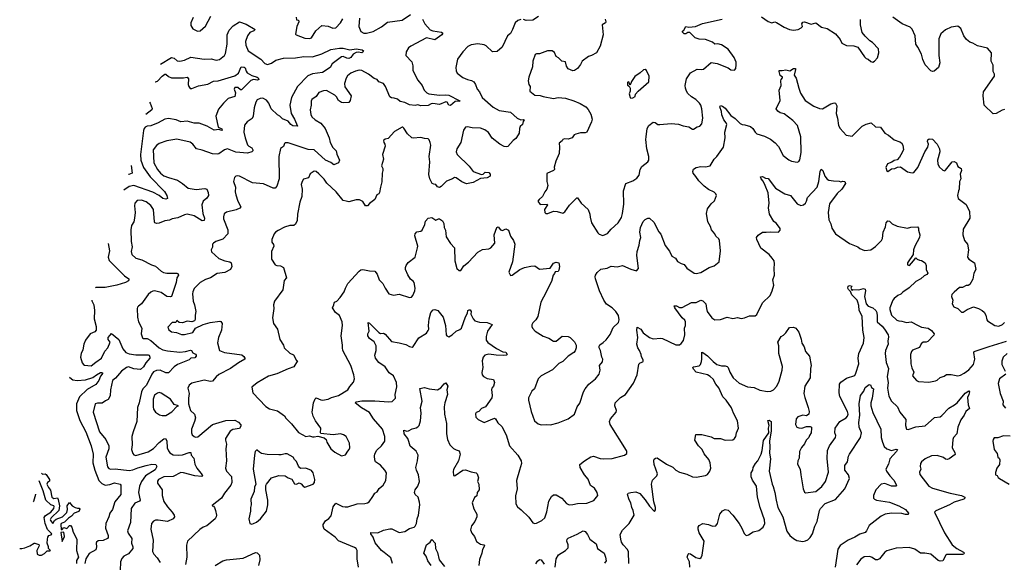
# Model space of a CAD drawing. Extents: x 2293878 to 2522763, y 823964 to 1006972.
# Tile 112 of 256: x 2316871 to 2327413, y 947909 to 953719. Entities that reach past the tile are written whole.
import ezdxf

# ---------------------------------------------------------------- set-up
doc = ezdxf.new("R2010")
doc.units = 0

msp = doc.modelspace()

# ---------------------------------------------------------------- linework, layer by layer
at = {"layer": '0CON20XD'}
for points in [[(2318727, 953743), (2318702, 953685), (2318702, 953655), (2318725, 953619), (2318775, 953596), (2318805, 953601), (2318862, 953648), (2318919, 953755)], [(2319832, 953745), (2319835, 953718), (2319855, 953712), (2319859, 953695), (2319837, 953645), (2319823, 953563), (2319830, 953555), (2319925, 953522), (2319975, 953518), (2319995, 953525), (2320041, 953599), (2320105, 953655), (2320175, 953648), (2320225, 953628), (2320255, 953631), (2320305, 953685), (2320331, 953729)], [(2320509, 953735), (2320501, 953645), (2320524, 953594), (2320555, 953574), (2320585, 953576), (2320655, 953594), (2320745, 953642), (2320808, 953692), (2320965, 953714), (2321055, 953773)], [(2322427, 953753), (2322365, 953715), (2322295, 953709), (2322265, 953720)], [(2324815, 953750), (2324885, 953699), (2324925, 953686), (2324955, 953694), (2324975, 953690), (2325055, 953637), (2325112, 953615), (2325155, 953608), (2325206, 953614), (2325239, 953631), (2325251, 953645), (2325244, 953675), (2325255, 953693), (2325275, 953694), (2325345, 953672), (2325395, 953686), (2325455, 953640), (2325515, 953624), (2325605, 953566), (2325655, 953507), (2325675, 953468), (2325725, 953443), (2325803, 953437), (2325845, 953423), (2325915, 953320), (2325935, 953303), (2325956, 953296), (2325985, 953270), (2326005, 953263), (2326025, 953273), (2326055, 953312), (2326069, 953365), (2326066, 953405), (2326003, 953475), (2325974, 953494), (2325923, 953543), (2325892, 953582), (2325872, 953665), (2325875, 953720)], [(2327415, 952756), (2327389, 952751), (2327326, 952714), (2327295, 952712), (2327198, 952805), (2327186, 952905), (2327191, 952945), (2327310, 953115), (2327308, 953135), (2327294, 953165), (2327295, 953230), (2327274, 953274), (2327276, 953365), (2327232, 953415), (2327125, 953439), (2327075, 953469), (2327045, 953479), (2327008, 953508), (2326980, 953545), (2326946, 953625), (2326915, 953649), (2326845, 953640), (2326785, 953611), (2326735, 953569), (2326713, 953515), (2326712, 953335), (2326724, 953256), (2326710, 953205), (2326662, 953168), (2326645, 953164), (2326625, 953170), (2326566, 953235), (2326541, 953291), (2326525, 953348), (2326489, 953425), (2326467, 953455), (2326460, 953545), (2326427, 953617), (2326405, 953639), (2326319, 953675), (2326219, 953745)], [(2318378, 953242), (2318495, 953314), (2318525, 953307), (2318558, 953278), (2318585, 953274), (2318635, 953284), (2318705, 953316), (2318845, 953296), (2318920, 953300), (2318975, 953284), (2319009, 953291), (2319064, 953335), (2319074, 953356), (2319094, 953455), (2319094, 953556), (2319113, 953607), (2319157, 953653), (2319225, 953694), (2319295, 953669), (2319391, 953615), (2319379, 953601), (2319335, 953580), (2319310, 953545), (2319289, 953485), (2319293, 953445), (2319317, 953387), (2319452, 953295), (2319495, 953251), (2319525, 953239), (2319568, 953252), (2319615, 953286), (2319695, 953305), (2319825, 953310), (2319915, 953324), (2320005, 953320), (2320107, 953353), (2320202, 953398), (2320296, 953414), (2320333, 953413), (2320405, 953396), (2320474, 953406), (2320538, 953395), (2320554, 953385), (2320545, 953370), (2320535, 953365), (2320495, 953371), (2320472, 953368), (2320441, 953349), (2320415, 953315), (2320396, 953304), (2320375, 953305), (2320335, 953324), (2320315, 953320), (2320218, 953245), (2320195, 953208), (2320112, 953155), (2320058, 953145), (2320005, 953140), (2319955, 953119), (2319847, 953003), (2319783, 952885), (2319764, 952805), (2319779, 952715), (2319815, 952655), (2319845, 952580), (2319795, 952581), (2319776, 952595), (2319745, 952631), (2319685, 952657), (2319656, 952685), (2319630, 952700), (2319563, 952765), (2319539, 952825), (2319515, 952856), (2319475, 952878), (2319446, 952876), (2319415, 952859), (2319400, 952835), (2319381, 952775), (2319371, 952685), (2319360, 952660), (2319305, 952624), (2319279, 952591), (2319270, 952515), (2319285, 952455), (2319310, 952380), (2319324, 952364), (2319358, 952348), (2319366, 952325), (2319366, 952314), (2319358, 952305), (2319309, 952291), (2319185, 952302), (2319095, 952336), (2319065, 952325), (2319005, 952282), (2318985, 952278), (2318935, 952284), (2318825, 952322), (2318765, 952336), (2318725, 952386), (2318695, 952407), (2318555, 952438), (2318445, 952422), (2318365, 952393), (2318337, 952373), (2318302, 952325), (2318306, 952185), (2318345, 952114), (2318379, 952075), (2318416, 952046), (2318465, 952028), (2318562, 952002), (2318616, 951966), (2318674, 951914), (2318762, 951902), (2318855, 951911), (2318875, 951903), (2318890, 951870), (2318892, 951835), (2318875, 951808), (2318834, 951776), (2318822, 951738), (2318832, 951645), (2318851, 951595), (2318845, 951570), (2318824, 951564), (2318739, 951619), (2318665, 951637), (2318635, 951630), (2318565, 951596), (2318505, 951587), (2318475, 951571), (2318425, 951566), (2318365, 951541), (2318335, 951538), (2318319, 951545), (2318313, 951555), (2318305, 951685), (2318275, 951729), (2318225, 951768), (2318175, 951785), (2318129, 951781), (2318104, 951755), (2318099, 951725), (2318108, 951655), (2318102, 951595), (2318094, 951555), (2318070, 951515), (2318060, 951470), (2318063, 951343), (2318076, 951285), (2318063, 951235), (2318071, 951205), (2318116, 951166), (2318178, 951148), (2318284, 951094), (2318325, 951079), (2318386, 951026), (2318411, 951011), (2318447, 951003), (2318555, 951006), (2318565, 951000), (2318570, 950985), (2318554, 950955), (2318547, 950905), (2318495, 950756), (2318485, 950751), (2318445, 950756), (2318385, 950798), (2318315, 950814), (2318295, 950811), (2318275, 950802), (2318245, 950776), (2318176, 950675), (2318145, 950652), (2318131, 950639), (2318128, 950625), (2318131, 950535), (2318142, 950485), (2318179, 950415), (2318171, 950355), (2318185, 950312), (2318195, 950306), (2318235, 950304), (2318275, 950284), (2318363, 950205), (2318405, 950183), (2318455, 950172), (2318585, 950160), (2318645, 950166), (2318701, 950181), (2318712, 950175), (2318725, 950150), (2318755, 950138), (2318762, 950125), (2318762, 950115), (2318745, 950099), (2318705, 950096), (2318684, 950075), (2318562, 950028), (2318525, 950001), (2318465, 949939), (2318435, 949939), (2318375, 949965), (2318335, 949962), (2318305, 949949), (2318285, 949925), (2318228, 949805), (2318188, 949765), (2318176, 949734)], [(2321184, 953725), (2321210, 953675), (2321265, 953610), (2321295, 953598), (2321388, 953585), (2321402, 953575), (2321392, 953555), (2321317, 953503), (2321225, 953524), (2321058, 953435), (2321034, 953416), (2321010, 953375), (2321007, 953335), (2321068, 953268), (2321079, 953225), (2321080, 953175), (2321135, 953071), (2321179, 953015), (2321201, 952965), (2321229, 952935), (2321252, 952925), (2321365, 952910), (2321435, 952915), (2321465, 952910), (2321577, 952855), (2321587, 952845), (2321535, 952843), (2321485, 952801), (2321465, 952805), (2321448, 952835), (2321435, 952838), (2321365, 952811), (2321295, 952821), (2321275, 952817), (2321245, 952800), (2321165, 952798), (2321135, 952807), (2321105, 952801), (2321045, 952806), (2320995, 952832), (2320945, 952843), (2320915, 952868), (2320879, 952879), (2320852, 952882), (2320834, 952894), (2320788, 953005), (2320765, 953036), (2320718, 953055), (2320697, 953077), (2320665, 953090), (2320605, 953137), (2320536, 953176), (2320505, 953178), (2320465, 953169), (2320416, 953145), (2320382, 953118), (2320367, 953093), (2320349, 953035), (2320351, 953001), (2320421, 952905), (2320408, 952855), (2320395, 952833), (2320335, 952828), (2320315, 952832), (2320285, 952854), (2320262, 952892), (2320245, 952910), (2320155, 952961), (2320123, 952957), (2320075, 952938), (2320045, 952897), (2320000, 952865), (2319992, 952845), (2319993, 952805), (2319982, 952755), (2319987, 952705), (2320000, 952680), (2320034, 952645), (2320095, 952609), (2320141, 952555), (2320184, 952454), (2320196, 952405), (2320225, 952349), (2320258, 952315), (2320265, 952280), (2320295, 952215), (2320285, 952186), (2320235, 952164), (2320201, 952191), (2320145, 952216), (2320025, 952325), (2319960, 952330), (2319745, 952399), (2319715, 952399), (2319706, 952394), (2319695, 952360), (2319665, 952338), (2319646, 952254), (2319648, 952015), (2319623, 951935), (2319605, 951916), (2319585, 951916), (2319481, 951961), (2319363, 951973), (2319225, 952044), (2319205, 952048), (2319186, 952044), (2319171, 952029), (2319162, 951985), (2319182, 951925), (2319178, 951875), (2319184, 951845), (2319206, 951776), (2319239, 951715), (2319229, 951701), (2319188, 951682), (2319085, 951657), (2319060, 951640), (2319052, 951608), (2319054, 951585), (2319100, 951470), (2319099, 951425), (2319045, 951369), (2318973, 951345), (2318946, 951325), (2318936, 951315), (2318936, 951284), (2318922, 951255), (2318925, 951233), (2319005, 951161), (2319067, 951137), (2319122, 951125), (2319134, 951114), (2319141, 951075), (2319128, 951045), (2319068, 951012)], [(2322235, 953721), (2322205, 953709), (2322175, 953686), (2322148, 953612), (2322125, 953572), (2322094, 953545), (2322036, 953425), (2321985, 953378), (2321935, 953376), (2321865, 953439), (2321845, 953449), (2321775, 953461), (2321705, 953450), (2321670, 953430), (2321616, 953374), (2321559, 953295), (2321542, 953205), (2321545, 953170), (2321555, 953147), (2321615, 953100), (2321667, 953077), (2321708, 953068), (2321732, 953052), (2321751, 953025), (2321769, 952975), (2321796, 952945), (2321824, 952885), (2321942, 952782), (2322005, 952747), (2322125, 952728), (2322196, 952666), (2322235, 952646), (2322265, 952650), (2322272, 952645), (2322260, 952630), (2322254, 952595), (2322231, 952575), (2322221, 952555), (2322219, 952505), (2322210, 952485), (2322182, 952445), (2322155, 952426), (2322125, 952393), (2322098, 952362), (2322084, 952356), (2322060, 952360), (2322011, 952385), (2321930, 952450), (2321891, 952511), (2321851, 952541), (2321805, 952557), (2321715, 952562), (2321665, 952573), (2321645, 952567), (2321624, 952535), (2321596, 952405), (2321550, 952335), (2321544, 952305), (2321554, 952275), (2321685, 952150), (2321725, 952094), (2321815, 952062), (2321834, 952066), (2321855, 952086), (2321895, 952082), (2321908, 952065), (2321908, 952045), (2321875, 952026), (2321805, 952018), (2321725, 951974), (2321655, 951962), (2321605, 951982), (2321545, 952026), (2321525, 952028), (2321506, 952014), (2321440, 951990), (2321385, 951933), (2321365, 951923), (2321345, 951928), (2321328, 951955), (2321305, 951957), (2321286, 951966), (2321261, 952015), (2321252, 952062), (2321262, 952198), (2321257, 952255), (2321272, 952375), (2321267, 952405), (2321254, 952434), (2321244, 952444), (2321205, 952447), (2321165, 952459), (2321085, 952451), (2321068, 952455), (2321024, 952495), (2320985, 952558), (2320975, 952567), (2320965, 952567), (2320885, 952520), (2320815, 952447), (2320785, 952438), (2320768, 952425), (2320770, 952405), (2320782, 952385), (2320783, 952365), (2320757, 952275), (2320766, 952226), (2320746, 952155), (2320760, 952125), (2320761, 952105), (2320751, 952075), (2320747, 951983), (2320734, 951924)], [(2323140, 953725), (2323148, 953695), (2323142, 953685), (2323107, 953665), (2323120, 953555), (2323086, 953435), (2323048, 953365), (2322995, 953335), (2322960, 953325), (2322894, 953276), (2322875, 953238), (2322844, 953196), (2322810, 953175), (2322795, 953172), (2322745, 953193), (2322725, 953222), (2322715, 953267), (2322675, 953274), (2322639, 953309), (2322614, 953325), (2322597, 953367), (2322572, 953385), (2322524, 953386), (2322435, 953352), (2322405, 953352), (2322392, 953345), (2322364, 953275), (2322360, 953215), (2322322, 953105), (2322316, 953065), (2322323, 953025), (2322336, 953005), (2322333, 952955), (2322385, 952910), (2322445, 952908), (2322475, 952896), (2322585, 952874), (2322635, 952886), (2322715, 952879), (2322805, 952851), (2322872, 952822), (2322934, 952785), (2322957, 952757), (2322985, 952708), (2323001, 952655), (2322994, 952626), (2322944, 952516), (2322925, 952506), (2322875, 952506), (2322826, 952494), (2322809, 952485), (2322785, 952454), (2322745, 952440), (2322705, 952443), (2322688, 952435), (2322679, 952421), (2322648, 952395), (2322652, 952355), (2322648, 952285), (2322611, 952205), (2322592, 952138), (2322596, 952115), (2322588, 952105), (2322515, 952072), (2322514, 951985), (2322526, 951945), (2322516, 951905), (2322494, 951875), (2322470, 951825), (2322433, 951795), (2322420, 951775), (2322445, 951741), (2322517, 951745), (2322521, 951735), (2322489, 951685), (2322494, 951655), (2322505, 951644), (2322525, 951644), (2322585, 951667), (2322625, 951666), (2322685, 951646), (2322708, 951662), (2322757, 951733), (2322835, 951811), (2322843, 951813), (2322884, 951754), (2322957, 951685), (2322977, 951635), (2322978, 951605), (2322995, 951542), (2323062, 951435), (2323075, 951422), (2323115, 951408), (2323165, 951428), (2323204, 951476), (2323279, 951545), (2323315, 951600), (2323326, 951645), (2323339, 951745), (2323335, 951885), (2323362, 951965), (2323435, 951995), (2323477, 952023), (2323504, 952055), (2323516, 952115), (2323532, 952148), (2323595, 952196), (2323608, 952215), (2323609, 952255), (2323585, 952335), (2323575, 952435), (2323578, 952465), (2323588, 952552), (2323607, 952585), (2323655, 952622), (2323675, 952618), (2323705, 952598), (2323725, 952596), (2323847, 952607), (2323925, 952601), (2323975, 952582), (2324035, 952573), (2324075, 952548), (2324085, 952548), (2324125, 952571), (2324155, 952577), (2324173, 952605), (2324186, 952665), (2324176, 952765), (2324164, 952805), (2324151, 952825), (2324110, 952865), (2324063, 952893), (2324025, 952930), (2324012, 952952), (2324000, 952985), (2323997, 953015), (2324010, 953085), (2324055, 953149), (2324125, 953188), (2324175, 953184), (2324191, 953189), (2324275, 953259), (2324340, 953250), (2324455, 953204)], [(2324455, 953204), (2324485, 953181), (2324525, 953177), (2324540, 953195), (2324544, 953235), (2324544, 953265), (2324520, 953315), (2324455, 953402), (2324385, 953449), (2324345, 953460), (2324315, 953457), (2324288, 953478), (2324215, 953506), (2324145, 953511), (2324105, 953526), (2324045, 953580), (2324025, 953581), (2324005, 953566), (2323985, 953567), (2323967, 953585), (2323967, 953595), (2323982, 953608), (2324005, 953647), (2324035, 953640), (2324106, 953644), (2324183, 953677), (2324394, 953726)], [(2318323, 953052), (2318325, 953052), (2318345, 953059), (2318395, 953113), (2318425, 953135), (2318435, 953135), (2318465, 953110), (2318495, 953096), (2318555, 953095), (2318625, 953095), (2318665, 953105), (2318677, 953085), (2318676, 953025), (2318681, 953005), (2318695, 952983), (2318715, 952981), (2318785, 953011), (2318885, 953029), (2318945, 953059), (2318995, 953064), (2319173, 953117), (2319215, 953145), (2319242, 953215), (2319275, 953212), (2319285, 953204), (2319296, 953166), (2319308, 953148), (2319355, 953122), (2319414, 953105), (2319426, 953095), (2319430, 953080), (2319418, 953072), (2319375, 953078), (2319345, 953069), (2319245, 952968), (2319235, 952969), (2319205, 952994), (2319176, 952994), (2319168, 952975), (2319182, 952935), (2319175, 952897), (2319105, 952874), (2319055, 952824), (2319001, 952759), (2318972, 952685), (2318995, 952567), (2319035, 952549), (2319039, 952535), (2319035, 952531), (2319002, 952542), (2318952, 952535), (2318880, 952580), (2318791, 952611), (2318738, 952612), (2318665, 952631), (2318595, 952625), (2318545, 952646), (2318465, 952661), (2318426, 952654), (2318355, 952615), (2318275, 952581), (2318235, 952579), (2318215, 952567), (2318203, 952555), (2318196, 952534), (2318165, 952275), (2318168, 952215), (2318196, 952136), (2318269, 952035), (2318420, 951880), (2318447, 951835), (2318452, 951805), (2318435, 951797), (2318405, 951805), (2318365, 951835), (2318295, 951873), (2318095, 951942), (2318045, 951932), (2317987, 951895), (2317986, 951894)], [(2320734, 951924), (2320725, 951870), (2320717, 951855), (2320696, 951844), (2320674, 951795), (2320615, 951749), (2320595, 951726), (2320574, 951724), (2320545, 951772), (2320509, 951789), (2320475, 951790), (2320395, 951770), (2320365, 951774), (2320334, 951784), (2320261, 951875), (2320158, 951968), (2320130, 952010), (2320075, 952068), (2320045, 952092), (2320024, 952096), (2319983, 952067), (2319964, 952026), (2319909, 952011), (2319894, 951986), (2319886, 951955), (2319894, 951904), (2319891, 951825), (2319870, 951765), (2319846, 951635), (2319843, 951567), (2319825, 951530), (2319805, 951516), (2319765, 951514), (2319705, 951497), (2319638, 951462), (2319610, 951445), (2319595, 951426), (2319571, 951365), (2319572, 951335), (2319590, 951310), (2319592, 951295), (2319566, 951235), (2319566, 951155), (2319605, 951094), (2319625, 951086), (2319665, 951082), (2319694, 951065), (2319729, 950955), (2319702, 950925), (2319687, 950825), (2319601, 950705), (2319590, 950665), (2319592, 950625), (2319579, 950525), (2319589, 950465), (2319632, 950405), (2319658, 950295), (2319694, 950235), (2319702, 950205), (2319765, 950148), (2319802, 950132), (2319835, 950070), (2319846, 950065), (2319805, 950002), (2319745, 949981), (2319625, 949927), (2319535, 949901), (2319415, 949829), (2319358, 949785), (2319367, 949725), (2319506, 949576), (2319545, 949553), (2319631, 949531), (2319705, 949476), (2319721, 949451), (2319781, 949391), (2319855, 949297), (2319935, 949256), (2319975, 949263), (2320005, 949252), (2320025, 949252), (2320065, 949260), (2320131, 949241), (2320152, 949225), (2320160, 949195), (2320203, 949125), (2320245, 949087), (2320315, 949048), (2320361, 949059), (2320385, 949098), (2320400, 949115), (2320406, 949134), (2320402, 949185), (2320367, 949255), (2320338, 949275), (2320305, 949284), (2320226, 949274), (2320097, 949287), (2320092, 949295), (2320096, 949345), (2320038, 949425), (2320012, 949475), (2320004, 949515), (2320018, 949615), (2320035, 949660), (2320045, 949670), (2320095, 949647), (2320115, 949644), (2320175, 949654), (2320208, 949675), (2320285, 949694), (2320386, 949755), (2320405, 949792), (2320444, 949836), (2320456, 949875), (2320449, 949915), (2320418, 950015), (2320331, 950175), (2320326, 950205), (2320329, 950235), (2320312, 950335), (2320328, 950445), (2320323, 950485), (2320295, 950550), (2320254, 950585), (2320220, 950635), (2320236, 950665), (2320237, 950685), (2320243, 950695), (2320265, 950706), (2320302, 950745), (2320344, 950805), (2320358, 950845), (2320386, 950895), (2320506, 951025), (2320525, 951039), (2320545, 951043), (2320615, 951029), (2320675, 951026), (2320699, 950995), (2320720, 950935), (2320761, 950895), (2320783, 950843), (2320824, 950784), (2320875, 950769), (2320935, 950780), (2321045, 950744), (2321065, 950748), (2321082, 950765), (2321102, 950815), (2321104, 950844), (2321096, 950906), (2321085, 950920), (2321055, 950940), (2321027, 950987), (2321002, 951045), (2321001, 951065), (2321008, 951085), (2321030, 951120), (2321104, 951176), (2321132, 951275), (2321134, 951295), (2321102, 951405), (2321104, 951425), (2321125, 951449), (2321165, 951454), (2321180, 951465), (2321208, 951525), (2321217, 951563), (2321246, 951594), (2321285, 951599), (2321325, 951573), (2321355, 951588), (2321366, 951586), (2321398, 951565), (2321412, 951535), (2321417, 951495), (2321429, 951465), (2321436, 951395), (2321484, 951324), (2321527, 951277), (2321530, 951135), (2321553, 951055), (2321575, 951033), (2321596, 951034), (2321625, 951083), (2321675, 951122), (2321775, 951230), (2321825, 951259), (2321895, 951266), (2321916, 951275), (2321959, 951325), (2321951, 951415), (2321980, 951495), (2321995, 951500), (2322020, 951470), (2322041, 951461), (2322075, 951478), (2322106, 951465), (2322125, 951402), (2322158, 951355), (2322171, 951315), (2322149, 951125), (2322109, 951015), (2322125, 950978), (2322145, 950984), (2322227, 951043), (2322275, 951064), (2322345, 951080), (2322385, 951082), (2322437, 951047), (2322552, 951058), (2322585, 951112), (2322615, 951123), (2322644, 951114), (2322650, 951075), (2322643, 951035), (2322635, 951022), (2322605, 951020), (2322598, 951002), (2322582, 950985), (2322566, 950915), (2322481, 950749), (2322450, 950695), (2322418, 950542), (2322399, 950505), (2322367, 950473), (2322355, 950450), (2322354, 950435), (2322363, 950415), (2322390, 950385), (2322475, 950331), (2322535, 950310), (2322586, 950276), (2322615, 950276), (2322681, 950329), (2322745, 950328), (2322765, 950316), (2322810, 950270), (2322828, 950235), (2322829, 950205), (2322818, 950172), (2322804, 950156), (2322744, 950116), (2322685, 950059), (2322645, 950036), (2322575, 949971), (2322453, 949905), (2322423, 949875), (2322384, 949765), (2322355, 949742), (2322319, 949671), (2322318, 949645), (2322346, 949524), (2322382, 949425), (2322421, 949391), (2322455, 949380), (2322515, 949386), (2322555, 949382), (2322637, 949403), (2322744, 949446), (2322813, 949495), (2322839, 949575), (2322867, 949613), (2322907, 949733), (2322925, 949765), (2322964, 949816), (2323036, 949874), (2323076, 949924), (2323086, 949965), (2323078, 950015), (2323110, 950055), (2323113, 950085), (2323104, 950105), (2323091, 950175), (2323076, 950205), (2323076, 950224), (2323083, 950237), (2323119, 950261), (2323149, 950291), (2323192, 950348), (2323227, 950423), (2323282, 950475), (2323290, 950505), (2323281, 950550), (2323254, 950595), (2323213, 950633), (2323155, 950674), (2323124, 950715), (2323080, 950815), (2323036, 950945), (2323032, 950965), (2323037, 950985), (2323055, 951012), (2323095, 951049), (2323161, 951059), (2323205, 951079), (2323269, 951071), (2323325, 951088), (2323415, 951046), (2323475, 951030), (2323497, 951055), (2323479, 951195), (2323482, 951235), (2323505, 951305), (2323511, 951355), (2323522, 951385), (2323511, 951445), (2323518, 951492), (2323545, 951558), (2323569, 951581), (2323595, 951592), (2323615, 951592), (2323659, 951549), (2323715, 951447), (2323734, 951424), (2323782, 951302), (2323829, 951239), (2323855, 951188), (2323892, 951165), (2323915, 951131), (2323955, 951107), (2323985, 951096), (2324015, 951057), (2324092, 951005), (2324115, 951002), (2324165, 951012), (2324255, 951064), (2324305, 951082), (2324361, 951125), (2324376, 951245), (2324363, 951355), (2324355, 951372), (2324325, 951402), (2324313, 951425), (2324277, 951467), (2324266, 951505), (2324239, 951555), (2324226, 951645), (2324236, 951694), (2324274, 951746), (2324312, 951778), (2324332, 951835), (2324323, 951855), (2324305, 951873), (2324245, 951902), (2324198, 951935), (2324142, 951992), (2324109, 952039), (2324082, 952075), (2324078, 952095), (2324085, 952117), (2324115, 952136), (2324165, 952148), (2324215, 952144), (2324265, 952154), (2324306, 952224), (2324336, 952255), (2324408, 952355), (2324424, 952455), (2324420, 952515), (2324441, 952595), (2324436, 952615), (2324412, 952645), (2324389, 952699), (2324386, 952735), (2324369, 952785), (2324375, 952799), (2324395, 952794), (2324425, 952770), (2324485, 952694), (2324530, 952660), (2324585, 952606), (2324605, 952596), (2324635, 952594), (2324697, 952575), (2324722, 952555), (2324746, 952515), (2324765, 952496), (2324845, 952471), (2324910, 952440), (2324961, 952401), (2324995, 952361), (2325044, 952264), (2325105, 952217), (2325135, 952204), (2325195, 952194), (2325215, 952202), (2325225, 952218), (2325238, 952295), (2325236, 952464), (2325198, 952585), (2325149, 952639), (2325055, 952711), (2325015, 952722), (2324988, 952738), (2324972, 952765), (2325012, 952855), (2325001, 952965), (2325023, 953015), (2325020, 953065), (2325025, 953080), (2325040, 953095), (2325040, 953105), (2325015, 953120), (2325002, 953165), (2325004, 953176), (2325035, 953174), (2325075, 953181), (2325118, 953172), (2325155, 953196), (2325176, 953196), (2325179, 953185), (2325163, 953125), (2325183, 953093), (2325215, 952985), (2325232, 952932), (2325282, 952852), (2325375, 952794), (2325435, 952766), (2325466, 952764), (2325555, 952816), (2325595, 952829), (2325606, 952826), (2325621, 952795), (2325614, 952715), (2325629, 952665), (2325639, 952585), (2325655, 952554), (2325721, 952481), (2325785, 952472), (2325891, 952579), (2325935, 952601), (2325986, 952616), (2326035, 952572), (2326088, 952568), (2326133, 952505), (2326175, 952484), (2326235, 952432), (2326295, 952412), (2326311, 952401), (2326328, 952375), (2326334, 952325), (2326305, 952272), (2326292, 952248), (2326265, 952219), (2326235, 952212), (2326208, 952192), (2326164, 952175), (2326143, 952135), (2326155, 952100), (2326165, 952092), (2326205, 952123), (2326240, 952125), (2326269, 952141), (2326302, 952142), (2326375, 952088), (2326425, 952078), (2326445, 952082), (2326486, 952135), (2326561, 952305), (2326596, 952355), (2326602, 952385), (2326592, 952415), (2326596, 952434), (2326607, 952443), (2326645, 952438), (2326695, 952387), (2326720, 952335), (2326724, 952304), (2326699, 952215), (2326700, 952175), (2326714, 952144), (2326755, 952108), (2326775, 952102), (2326785, 952108), (2326855, 952198), (2326875, 952200), (2326900, 952185), (2326917, 952147), (2326953, 952125), (2326956, 952105), (2326941, 952065), (2326946, 952015), (2326932, 951985), (2326930, 951905), (2326924, 951885)], [(2323415, 952878), (2323435, 952882), (2323460, 952895), (2323465, 952920), (2323492, 952955), (2323608, 953055), (2323612, 953115), (2323582, 953175), (2323567, 953187), (2323549, 953181), (2323515, 953148), (2323458, 953112), (2323422, 953058), (2323416, 953035), (2323405, 953020), (2323395, 953050), (2323385, 953052), (2323380, 953045), (2323378, 953018), (2323398, 953008), (2323406, 952986), (2323406, 952955), (2323398, 952925), (2323407, 952887), (2323415, 952878)], [(2318260, 952836), (2318268, 952825), (2318289, 952769), (2318287, 952755), (2318221, 952704)], [(2318063, 952157), (2318074, 952076), (2318039, 952061), (2318035, 952062)], [(2324975, 951537), (2324945, 951558), (2324899, 951635), (2324888, 951705), (2324894, 951755), (2324884, 951865), (2324853, 951945), (2324830, 951990), (2324809, 952015), (2324804, 952036), (2324825, 952039), (2324855, 952023), (2324885, 952017), (2324965, 951914), (2325065, 951853), (2325125, 951836), (2325195, 951746), (2325235, 951730), (2325265, 951736), (2325285, 951754), (2325296, 951775), (2325305, 951816), (2325411, 951925), (2325429, 951985), (2325441, 952095), (2325453, 952117), (2325471, 952105), (2325492, 952045), (2325515, 952011), (2325535, 951999), (2325584, 951994), (2325645, 951990), (2325663, 951983), (2325685, 951989), (2325705, 951986), (2325714, 951965), (2325675, 951904), (2325625, 951858), (2325543, 951747), (2325526, 951656), (2325533, 951575), (2325555, 951532), (2325567, 951485), (2325607, 951425), (2325755, 951322), (2325845, 951286), (2325865, 951268), (2325915, 951248), (2325985, 951256), (2326035, 951291), (2326099, 951355), (2326108, 951375), (2326116, 951445), (2326141, 951499), (2326148, 951545), (2326165, 951564), (2326185, 951563), (2326214, 951534), (2326265, 951509), (2326376, 951486), (2326412, 951498), (2326485, 951499), (2326496, 951485), (2326493, 951465), (2326510, 951415), (2326504, 951386), (2326455, 951292), (2326442, 951255), (2326437, 951203), (2326378, 951115), (2326378, 951095), (2326398, 951085), (2326442, 951135), (2326465, 951170), (2326480, 951155), (2326505, 951143), (2326525, 951142), (2326567, 951115), (2326577, 951085), (2326577, 951045), (2326596, 951005), (2326585, 950990), (2326555, 950976), (2326520, 950945), (2326466, 950914), (2326395, 950848), (2326327, 950803), (2326305, 950779), (2326275, 950766), (2326235, 950735), (2326220, 950715), (2326189, 950635), (2326188, 950615), (2326206, 950555), (2326263, 950503), (2326285, 950493), (2326315, 950492), (2326365, 950478), (2326415, 950482), (2326492, 950445), (2326525, 950427), (2326597, 950417), (2326635, 950391), (2326661, 950355), (2326659, 950341), (2326595, 950274), (2326575, 950266), (2326543, 950267), (2326522, 950248), (2326505, 950207), (2326431, 950179), (2326418, 950165), (2326408, 950135), (2326412, 950035), (2326422, 949992), (2326443, 949945), (2326429, 949905), (2326472, 949855), (2326495, 949843), (2326605, 949838), (2326675, 949851), (2326695, 949860), (2326725, 949888), (2326768, 949902), (2326795, 949919), (2326845, 949918), (2326915, 949904), (2326945, 949912), (2326985, 949933), (2327035, 949970), (2327085, 950025), (2327098, 950085), (2327086, 950154), (2327091, 950165), (2327252, 950218), (2327435, 950275)], [(2326924, 951885), (2326912, 951835), (2326919, 951805), (2327005, 951740), (2327041, 951665), (2327044, 951595), (2326972, 951475), (2326968, 951415), (2326986, 951356), (2327019, 951315), (2327029, 951255), (2327020, 951175), (2327035, 951156), (2327094, 951114), (2327108, 951045), (2327088, 951005), (2327078, 950942), (2327045, 950883), (2327026, 950874), (2327005, 950873), (2326965, 950852), (2326935, 950850), (2326875, 950803), (2326852, 950775), (2326848, 950755), (2326862, 950715), (2326854, 950675), (2326874, 950644), (2326916, 950626), (2326955, 950588), (2326972, 950588), (2327015, 950617), (2327085, 950643), (2327136, 950626), (2327177, 950605), (2327196, 950586), (2327216, 950555), (2327226, 950505), (2327233, 950493), (2327312, 950445), (2327355, 950438), (2327395, 950456), (2327415, 950478)], [(2320498, 947855), (2320486, 947946), (2320484, 948034), (2320472, 948055), (2320455, 948069), (2320285, 948137), (2320248, 948178), (2320130, 948265), (2320119, 948295), (2320122, 948315), (2320147, 948353), (2320182, 948378), (2320206, 948405), (2320227, 948503), (2320255, 948542), (2320328, 948508), (2320355, 948501), (2320385, 948503), (2320485, 948535), (2320565, 948538), (2320595, 948545), (2320612, 948558), (2320653, 948615), (2320672, 948648), (2320698, 948665), (2320720, 948700), (2320764, 948735), (2320790, 948785), (2320799, 948865), (2320782, 948895), (2320735, 948949), (2320682, 948985), (2320673, 949005), (2320671, 949045), (2320675, 949070), (2320695, 949111), (2320745, 949155), (2320782, 949205), (2320782, 949255), (2320755, 949333), (2320661, 949445), (2320615, 949514), (2320531, 949561), (2320464, 949615), (2320475, 949627), (2320535, 949636), (2320675, 949636), (2320825, 949626), (2320860, 949630), (2320896, 949665), (2320893, 949705), (2320909, 949789), (2320905, 949835), (2320874, 949905), (2320827, 949937), (2320785, 950003), (2320717, 950047), (2320679, 950095), (2320672, 950128), (2320688, 950175), (2320689, 950225), (2320665, 950269), (2320616, 950305), (2320599, 950335), (2320599, 950355), (2320612, 950385), (2320604, 950475), (2320615, 950470), (2320715, 950368), (2320735, 950360), (2320765, 950362), (2320785, 950352), (2320852, 950272), (2320935, 950259), (2321005, 950240), (2321045, 950218), (2321075, 950213), (2321085, 950218), (2321146, 950314), (2321225, 950364), (2321245, 950389), (2321251, 950405), (2321248, 950445), (2321257, 950515), (2321274, 950585), (2321299, 950611), (2321316, 950616), (2321348, 950605), (2321405, 950533), (2321430, 950445), (2321439, 950345), (2321445, 950333), (2321465, 950324), (2321501, 950345), (2321546, 950384), (2321585, 950400), (2321602, 950415), (2321643, 950537), (2321666, 950575), (2321671, 950605), (2321685, 950613), (2321695, 950611), (2321704, 950595), (2321701, 950565), (2321725, 950516), (2321745, 950496), (2321795, 950480), (2321875, 950475), (2321930, 950455), (2321880, 950385), (2321864, 950326), (2321866, 950286), (2321885, 950264), (2321975, 950198), (2322045, 950164), (2322075, 950158), (2322090, 950135), (2322082, 950128), (2322055, 950123), (2321973, 950127), (2321895, 950136), (2321853, 950125), (2321833, 950105), (2321824, 950065), (2321831, 949995), (2321820, 949940), (2321824, 949915), (2321838, 949898), (2321875, 949878), (2321945, 949867), (2321956, 949835), (2321944, 949796), (2321927, 949775), (2321922, 949758), (2321930, 949695), (2321925, 949670), (2321857, 949573), (2321815, 949557), (2321786, 949524), (2321757, 949513), (2321751, 949499), (2321754, 949464), (2321779, 949439), (2321845, 949404), (2321955, 949451), (2321965, 949444), (2321991, 949401), (2322032, 949362), (2322081, 949275), (2322116, 949155), (2322205, 949056), (2322241, 948995), (2322244, 948965), (2322224, 948895), (2322190, 948785), (2322196, 948695), (2322178, 948622), (2322183, 948535), (2322202, 948502), (2322242, 948472), (2322322, 948392), (2322365, 948333), (2322385, 948323), (2322405, 948327), (2322462, 948355), (2322494, 948386), (2322515, 948448), (2322538, 948565), (2322565, 948612), (2322585, 948631), (2322615, 948631), (2322677, 948597), (2322725, 948539), (2322755, 948524), (2322794, 948526), (2322845, 948539), (2322945, 948541), (2323020, 948570), (2323060, 948625), (2323054, 948655), (2323025, 948701), (2322982, 948732), (2322958, 948798), (2322917, 948847), (2322872, 948925), (2322867, 948955), (2322917, 948995), (2322985, 949038), (2323015, 949046), (2323085, 949022), (2323124, 949016), (2323215, 949021), (2323345, 949057), (2323370, 949075), (2323372, 949095), (2323368, 949105), (2323194, 949384), (2323186, 949415), (2323196, 949445), (2323259, 949515), (2323261, 949535), (2323244, 949584), (2323247, 949615), (2323305, 949672), (2323356, 949705), (2323442, 949828), (2323481, 949915), (2323500, 950030), (2323515, 950044), (2323543, 950055), (2323547, 950063), (2323547, 950077), (2323529, 950109), (2323526, 950135), (2323509, 950175), (2323489, 950205), (2323478, 950245), (2323491, 950315), (2323479, 950395), (2323484, 950426), (2323520, 950405), (2323545, 950365), (2323615, 950316), (2323655, 950300), (2323735, 950309), (2323755, 950304), (2323895, 950239), (2323935, 950239), (2323955, 950250), (2323978, 950285), (2323991, 950345), (2323989, 950415), (2323999, 950445), (2323999, 950485), (2323993, 950503), (2323965, 950526), (2323884, 950635), (2323880, 950655), (2323905, 950654), (2323935, 950638), (2323965, 950638), (2324065, 950692), (2324115, 950692), (2324165, 950716), (2324187, 950707), (2324217, 950675), (2324226, 950626), (2324233, 950593), (2324282, 950525), (2324315, 950506), (2324375, 950507), (2324445, 950534), (2324508, 950518), (2324555, 950529), (2324595, 950521), (2324632, 950528), (2324685, 950549), (2324745, 950549), (2324765, 950561), (2324825, 950687), (2324905, 950765), (2324929, 950815), (2324944, 950875), (2324934, 950935), (2324951, 950985), (2324948, 951055), (2324953, 951105), (2324948, 951135), (2324927, 951167), (2324894, 951204), (2324805, 951273), (2324762, 951365), (2324760, 951385), (2324777, 951413), (2324823, 951443), (2324865, 951442), (2324905, 951449), (2324996, 951444), (2325012, 951465), (2325012, 951482), (2324975, 951537)], [(2317820, 951323), (2317833, 951243), (2317818, 951175), (2317830, 951140), (2317995, 950976), (2318038, 950945), (2318040, 950935), (2318035, 950924), (2318003, 950905), (2317913, 950875), (2317785, 950850), (2317685, 950850), (2317682, 950847)], [(2319068, 951012), (2318985, 951002), (2318915, 950953), (2318862, 950938), (2318805, 950906), (2318740, 950840), (2318724, 950806), (2318722, 950785), (2318729, 950705), (2318744, 950665), (2318758, 950595), (2318750, 950555), (2318751, 950509), (2318742, 950495), (2318715, 950482), (2318665, 950492), (2318615, 950472), (2318578, 950478), (2318555, 950497), (2318542, 950478), (2318503, 950475), (2318456, 950425), (2318467, 950397), (2318495, 950376), (2318549, 950369), (2318605, 950349), (2318635, 950348), (2318725, 950371), (2318754, 950416), (2318834, 950455), (2318910, 950475), (2319015, 950489), (2319026, 950486), (2319038, 950465), (2319031, 950395), (2318999, 950315), (2318988, 950258), (2319012, 950175), (2319065, 950155), (2319249, 950129), (2319272, 950112), (2319283, 950095), (2319282, 950085), (2319214, 950046), (2319127, 949983), (2319005, 949920), (2318974, 949896), (2318935, 949850), (2318915, 949846), (2318845, 949858), (2318715, 949827), (2318684, 949805), (2318670, 949775), (2318687, 949715), (2318678, 949665), (2318680, 949605), (2318701, 949535), (2318742, 949495), (2318752, 949455), (2318743, 949415), (2318710, 949335), (2318710, 949295), (2318718, 949275), (2318739, 949255), (2318755, 949249), (2318777, 949253), (2318935, 949386), (2319078, 949428), (2319175, 949431), (2319215, 949409), (2319239, 949379), (2319240, 949365), (2319225, 949342), (2319155, 949331), (2319125, 949314), (2319075, 949235), (2319074, 949215), (2319087, 949175), (2319077, 949125), (2319086, 948995), (2319073, 948915), (2319086, 948885), (2319138, 948828), (2319142, 948765), (2319132, 948735), (2319065, 948649), (2319032, 948595), (2318932, 948518), (2318932, 948512), (2318945, 948510), (2318956, 948496), (2318966, 948465), (2318979, 948415), (2318976, 948395), (2318964, 948375), (2318875, 948299), (2318834, 948286), (2318800, 948260), (2318668, 948135), (2318658, 948092), (2318661, 947965), (2318646, 947885)], [(2324173, 950085), (2324173, 950157), (2324185, 950156), (2324235, 950121), (2324295, 950058), (2324335, 950028), (2324385, 950012), (2324425, 950014), (2324447, 950005), (2324456, 949995), (2324475, 949945), (2324511, 949885), (2324575, 949828), (2324664, 949786), (2324735, 949781), (2324795, 949753), (2324877, 949737), (2324915, 949740), (2324943, 949757), (2324977, 949795), (2325001, 949849), (2325034, 949965), (2325037, 950007), (2324999, 950145), (2324999, 950225), (2324988, 950265), (2325023, 950327), (2325048, 950342), (2325074, 950366), (2325115, 950422), (2325155, 950427), (2325182, 950415), (2325214, 950374), (2325238, 950298), (2325244, 950255), (2325271, 950215), (2325285, 950167), (2325329, 950115), (2325347, 950015), (2325338, 949985), (2325336, 949885), (2325279, 949795), (2325268, 949718), (2325276, 949675), (2325314, 949565), (2325323, 949525), (2325322, 949495), (2325295, 949478), (2325255, 949483), (2325204, 949466), (2325186, 949445), (2325177, 949385), (2325192, 949355), (2325215, 949349), (2325244, 949346), (2325295, 949362), (2325335, 949362), (2325348, 949355), (2325350, 949345), (2325346, 949294), (2325328, 949265), (2325322, 949245), (2325292, 949218), (2325275, 949178), (2325242, 949138), (2325219, 949095), (2325218, 949025), (2325204, 948995), (2325198, 948958), (2325226, 948905), (2325236, 948846), (2325260, 948695), (2325275, 948660), (2325285, 948652), (2325395, 948667), (2325458, 948722), (2325500, 948775), (2325532, 948875), (2325518, 949022), (2325521, 949105), (2325542, 949155), (2325606, 949245), (2325609, 949265), (2325599, 949295), (2325602, 949345), (2325654, 949415), (2325720, 949455), (2325735, 949474), (2325741, 949495), (2325735, 949525), (2325652, 949685), (2325645, 949725), (2325648, 949815), (2325663, 949837), (2325725, 949880), (2325812, 949908), (2325825, 949935), (2325855, 950035), (2325848, 950095), (2325857, 950143), (2325905, 950255), (2325911, 950315), (2325899, 950395), (2325890, 950545), (2325860, 950605), (2325855, 950658), (2325844, 950695), (2325838, 950715), (2325782, 950772), (2325768, 950808), (2325745, 950830), (2325738, 950845), (2325742, 950865), (2325755, 950872), (2325782, 950865), (2325770, 950845), (2325785, 950820), (2325792, 950828), (2325855, 950826), (2325905, 950842), (2325923, 950835), (2325928, 950815), (2325916, 950755), (2325935, 950675), (2325955, 950653), (2326005, 950634), (2326038, 950605), (2326047, 950585), (2326052, 950545), (2326051, 950485), (2326106, 950436), (2326130, 950405), (2326168, 950345), (2326174, 950324), (2326167, 950275), (2326170, 950245), (2326140, 950175), (2326136, 950145), (2326147, 950047), (2326172, 949985), (2326158, 949895), (2326170, 949835), (2326161, 949775), (2326177, 949687), (2326205, 949634), (2326268, 949575), (2326294, 949515), (2326358, 949438), (2326354, 949375), (2326365, 949333), (2326385, 949330), (2326465, 949358), (2326565, 949371), (2326665, 949459), (2326725, 949468), (2326745, 949479), (2326820, 949560), (2326881, 949595), (2326909, 949615), (2326995, 949721), (2327035, 949746), (2327040, 949735), (2327033, 949705), (2327018, 949675), (2327028, 949595), (2327039, 949555), (2327002, 949525), (2326984, 949485), (2326946, 949435), (2326917, 949355), (2326905, 949283), (2326870, 949245), (2326862, 949225), (2326856, 949135), (2326884, 949085), (2326887, 949063), (2326823, 949017), (2326805, 949011), (2326785, 949014), (2326761, 949031), (2326696, 949054), (2326635, 949049), (2326565, 949017), (2326528, 948985), (2326517, 948965), (2326513, 948935), (2326518, 948905), (2326506, 948875), (2326510, 948850), (2326604, 948725), (2326645, 948702), (2326835, 948648), (2326955, 948623), (2326990, 948605), (2326992, 948595), (2326980, 948585), (2326875, 948554), (2326825, 948523), (2326679, 948461), (2326666, 948445), (2326773, 948225), (2326855, 948095), (2326905, 948056), (2326975, 948019), (2326986, 948005), (2326978, 947995), (2326965, 947992), (2326798, 947992), (2326786, 947984), (2326755, 947926), (2326725, 947920), (2326705, 947928), (2326626, 947995), (2326563, 948007), (2326516, 948006), (2326455, 948051), (2326395, 948069), (2326255, 948060), (2326155, 948031), (2326135, 948017), (2326076, 947945), (2326056, 947934), (2326035, 947936), (2326000, 947960), (2325975, 947970), (2325914, 947966), (2325878, 947942), (2325830, 947880)], [(2317644, 950716), (2317645, 950710), (2317666, 950665), (2317672, 950605), (2317667, 950515), (2317690, 950435), (2317690, 950395), (2317675, 950378), (2317625, 950356), (2317575, 950288), (2317557, 950245), (2317548, 950182), (2317529, 950145), (2317524, 950105), (2317541, 950045), (2317554, 950025), (2317565, 950019), (2317635, 950014), (2317687, 950053), (2317747, 950095), (2317781, 950169), (2317815, 950204), (2317839, 950265), (2317819, 950295), (2317817, 950315), (2317855, 950360), (2317932, 950295), (2317974, 950195), (2318007, 950155), (2318045, 950141), (2318115, 950130), (2318245, 950132), (2318257, 950125), (2318266, 950105), (2318266, 950095), (2318223, 950045), (2318195, 950000), (2318165, 949974), (2318095, 949981), (2318035, 950002), (2318015, 949996), (2317963, 949955), (2317898, 949882), (2317864, 949856), (2317845, 949755), (2317839, 949691), (2317817, 949653), (2317791, 949639), (2317755, 949613), (2317705, 949614), (2317680, 949605), (2317658, 949515), (2317724, 949305), (2317793, 949223), (2317824, 949155), (2317825, 949125), (2317792, 949035), (2317812, 948932), (2317824, 948914), (2317845, 948905), (2317895, 948908), (2318045, 948891), (2318082, 948898), (2318135, 948922), (2318224, 948946), (2318285, 948959), (2318328, 948955), (2318338, 948935), (2318320, 948900), (2318217, 948833), (2318175, 948775), (2318154, 948725), (2318142, 948655), (2318160, 948575), (2318153, 948565), (2318105, 948541), (2318064, 948485), (2318059, 948335), (2318026, 948245), (2318031, 948221), (2318071, 948165), (2318069, 948115), (2318083, 948075), (2318082, 948055), (2318035, 948001), (2317986, 947975), (2317965, 947951), (2317951, 947915), (2317948, 947822)], [(2323394, 947896), (2323391, 948021), (2323379, 948045), (2323332, 948095), (2323316, 948125), (2323306, 948155), (2323302, 948205), (2323326, 948254), (2323396, 948324), (2323450, 948415), (2323440, 948465), (2323424, 948495), (2323416, 948545), (2323397, 948577), (2323378, 948635), (2323385, 948650), (2323414, 948656), (2323467, 948663), (2323511, 948645), (2323569, 948579), (2323615, 948509), (2323668, 948452), (2323679, 948471), (2323680, 948495), (2323662, 948555), (2323636, 948745), (2323645, 948790), (2323694, 948835), (2323700, 948855), (2323664, 948956), (2323659, 948995), (2323665, 949012), (2323677, 949023), (2323695, 949028), (2323795, 948959), (2323865, 948926), (2323896, 948896), (2323936, 948875), (2324015, 948851), (2324075, 948824), (2324115, 948819), (2324215, 948839), (2324235, 948850), (2324262, 948885), (2324271, 948915), (2324263, 948975), (2324248, 949008), (2324201, 949071), (2324179, 949115), (2324138, 949155), (2324098, 949215), (2324112, 949278), (2324175, 949279), (2324274, 949254), (2324305, 949236), (2324375, 949234), (2324425, 949218), (2324505, 949221), (2324525, 949234), (2324538, 949255), (2324547, 949295), (2324568, 949345), (2324556, 949425), (2324512, 949505), (2324492, 949562), (2324434, 949644), (2324400, 949680), (2324355, 949778), (2324324, 949815), (2324295, 949870), (2324265, 949900), (2324236, 949915), (2324115, 949945), (2324087, 949975), (2324080, 949995), (2324087, 950003), (2324145, 950014), (2324161, 950025), (2324172, 950058), (2324173, 950085)], [(2327444, 950145), (2327401, 950105), (2327388, 950062), (2327388, 950025), (2327424, 949955)], [(2317404, 949891), (2317407, 949887), (2317441, 949861), (2317485, 949855), (2317575, 949862), (2317653, 949887), (2317695, 949915), (2317735, 949941), (2317752, 949942), (2317761, 949935), (2317738, 949902), (2317720, 949855), (2317685, 949812), (2317595, 949760), (2317510, 949680), (2317479, 949605), (2317478, 949535), (2317516, 949426), (2317581, 949305), (2317637, 949155), (2317658, 949065), (2317655, 948975), (2317676, 948895), (2317717, 948785), (2317751, 948751), (2317785, 948733), (2317835, 948741), (2317885, 948760), (2317946, 948746), (2317954, 948735), (2317954, 948635), (2317890, 948555), (2317866, 948474), (2317836, 948435), (2317826, 948395), (2317795, 948325), (2317790, 948275), (2317819, 948195), (2317819, 948175), (2317810, 948165), (2317765, 948144), (2317713, 948137), (2317695, 948126), (2317691, 948115), (2317694, 948075), (2317686, 948044), (2317615, 948004), (2317580, 947945), (2317568, 947895)], [(2327428, 949925), (2327363, 949875), (2327347, 949825), (2327369, 949715), (2327402, 949635), (2327398, 949595), (2327425, 949560)], [(2318176, 949734), (2318150, 949615), (2318132, 949565), (2318125, 949415), (2318085, 949305), (2318073, 949257), (2318077, 949165), (2318068, 949115), (2318082, 949075), (2318095, 949061), (2318115, 949054), (2318245, 949093), (2318305, 949129), (2318365, 949192), (2318415, 949231), (2318434, 949234), (2318448, 949208), (2318451, 949135), (2318463, 949103), (2318480, 949080), (2318515, 949060), (2318575, 949055), (2318615, 949060), (2318684, 949084), (2318704, 949084), (2318706, 949055), (2318734, 949025), (2318748, 948958), (2318767, 948915), (2318824, 948845), (2318829, 948835), (2318823, 948827), (2318745, 948834), (2318625, 948868), (2318595, 948869), (2318515, 948828), (2318415, 948824), (2318359, 948795), (2318345, 948779), (2318345, 948755), (2318396, 948684), (2318398, 948625), (2318415, 948560), (2318452, 948502), (2318504, 948445), (2318524, 948415), (2318528, 948395), (2318515, 948376), (2318455, 948344), (2318355, 948360), (2318325, 948359), (2318305, 948350), (2318284, 948325), (2318274, 948265), (2318302, 948145), (2318292, 948025), (2318306, 947995), (2318344, 947955), (2318376, 947905)], [(2320862, 947895), (2320844, 947955), (2320772, 948012), (2320744, 948035), (2320678, 948118), (2320657, 948177), (2320630, 948215), (2320632, 948228), (2320705, 948224), (2320768, 948252), (2320835, 948267), (2320855, 948266), (2320935, 948227), (2320995, 948239), (2321045, 948269), (2321094, 948286), (2321104, 948296), (2321118, 948325), (2321126, 948374), (2321141, 948415), (2321154, 948525), (2321152, 948552), (2321136, 948606), (2321106, 948635), (2321099, 948655), (2321104, 948685), (2321135, 948724), (2321152, 948775), (2321141, 948845), (2321118, 948895), (2321113, 948925), (2321131, 948995), (2321137, 949055), (2321117, 949097), (2321051, 949151), (2321038, 949202), (2321027, 949235), (2320987, 949285), (2320983, 949325), (2321015, 949314), (2321035, 949317), (2321073, 949337), (2321115, 949347), (2321135, 949359), (2321147, 949375), (2321163, 949425), (2321168, 949505), (2321162, 949565), (2321180, 949635), (2321155, 949770), (2321205, 949782), (2321255, 949767), (2321345, 949756), (2321382, 949778), (2321415, 949818), (2321435, 949830), (2321454, 949795), (2321446, 949755), (2321452, 949705), (2321422, 949618), (2321417, 949575), (2321421, 949495), (2321442, 949395), (2321441, 949285), (2321451, 949225), (2321475, 949165), (2321515, 949128), (2321545, 949112), (2321575, 949102), (2321589, 949065), (2321568, 948995), (2321515, 948902), (2321511, 948881), (2321517, 948837), (2321525, 948833), (2321535, 948839), (2321616, 948894), (2321645, 948900), (2321705, 948876), (2321757, 948867), (2321768, 948855), (2321784, 948815), (2321774, 948775), (2321788, 948745), (2321790, 948685), (2321770, 948655), (2321765, 948620), (2321739, 948601), (2321716, 948545), (2321735, 948482), (2321764, 948425), (2321766, 948394), (2321746, 948345), (2321709, 948301), (2321699, 948255), (2321712, 948222), (2321741, 948185), (2321761, 948131), (2321805, 948103), (2321840, 948095), (2321848, 948085), (2321828, 948045), (2321820, 948005), (2321795, 947940), (2321788, 947875)], [(2324047, 947855), (2324041, 947915), (2324019, 947965), (2324028, 947995), (2324035, 948002), (2324055, 948000), (2324111, 947961), (2324155, 947950), (2324169, 947961), (2324180, 947985), (2324198, 948135), (2324147, 948225), (2324136, 948264), (2324137, 948285), (2324145, 948302), (2324185, 948323), (2324245, 948312), (2324290, 948295), (2324325, 948299), (2324344, 948325), (2324366, 948425), (2324395, 948459), (2324425, 948474), (2324456, 948466), (2324508, 948415), (2324574, 948325), (2324604, 948275), (2324627, 948217), (2324645, 948199), (2324655, 948196), (2324675, 948204), (2324724, 948236), (2324785, 948250), (2324832, 948285), (2324849, 948325), (2324845, 948365), (2324799, 948495), (2324770, 948605), (2324759, 948725), (2324718, 948788), (2324704, 948825), (2324704, 948865), (2324719, 948895), (2324724, 948925), (2324749, 948965), (2324776, 948995), (2324810, 949065), (2324821, 949105), (2324836, 949214), (2324893, 949295), (2324888, 949345), (2324894, 949375), (2324883, 949427), (2324895, 949432), (2324916, 949415), (2324916, 949315), (2324899, 949205), (2324904, 949145), (2324898, 949078), (2324909, 949015), (2324897, 948885), (2324926, 948746), (2324939, 948719), (2324957, 948657), (2324969, 948575), (2324990, 948495), (2325043, 948395), (2325085, 948242), (2325117, 948195), (2325155, 948162), (2325192, 948142), (2325255, 948133), (2325285, 948139), (2325309, 948151), (2325335, 948174), (2325359, 948215), (2325385, 948295), (2325410, 948345), (2325435, 948465), (2325445, 948485), (2325495, 948540), (2325607, 948583), (2325705, 948696), (2325757, 948805), (2325744, 948844), (2325706, 948896), (2325706, 948945), (2325735, 948985), (2325745, 949045), (2325755, 949068), (2325875, 949245), (2325883, 949295), (2325859, 949355), (2325856, 949405), (2325867, 949485), (2325859, 949605), (2325874, 949695), (2325909, 949741), (2325925, 949779), (2325965, 949811), (2325979, 949809), (2325992, 949782), (2326012, 949765), (2326000, 949665), (2325984, 949615), (2325984, 949585), (2326004, 949514), (2326092, 949335), (2326096, 949246), (2326108, 949195), (2326128, 949148), (2326155, 949125), (2326205, 949107), (2326255, 949120), (2326268, 949118), (2326259, 949095), (2326187, 949015), (2326175, 948958), (2326146, 948905), (2326152, 948885), (2326188, 948835), (2326230, 948790), (2326260, 948735), (2326252, 948725), (2326205, 948725), (2326135, 948753), (2326095, 948746), (2326036, 948685), (2326013, 948623), (2326014, 948595), (2326024, 948584), (2326045, 948575), (2326185, 948554), (2326285, 948513), (2326356, 948475), (2326386, 948435), (2326385, 948422), (2326355, 948422), (2326315, 948433), (2326205, 948436), (2326137, 948423), (2326095, 948402), (2325965, 948302), (2325936, 948244), (2325923, 948227), (2325865, 948211), (2325813, 948177), (2325741, 948145), (2325655, 948090), (2325632, 948048), (2325621, 947975), (2325604, 947855)], [(2318395, 949479), (2318435, 949482), (2318500, 949520), (2318552, 949578), (2318570, 949585), (2318525, 949598), (2318485, 949657), (2318385, 949719), (2318365, 949726), (2318345, 949721), (2318315, 949697), (2318302, 949655), (2318300, 949575), (2318305, 949550), (2318327, 949517), (2318367, 949487), (2318395, 949479)], [(2327475, 949258), (2327406, 949264), (2327345, 949242), (2327305, 949243), (2327293, 949225), (2327292, 949205), (2327303, 949117), (2327337, 949075), (2327343, 949035), (2327358, 949025), (2327367, 949005), (2327362, 948955), (2327333, 948917), (2327318, 948872), (2327320, 948845), (2327335, 948840), (2327346, 948816), (2327360, 948805), (2327465, 948747)], [(2319355, 948318), (2319375, 948324), (2319405, 948338), (2319450, 948375), (2319512, 948458), (2319528, 948525), (2319527, 948575), (2319506, 948685), (2319508, 948732), (2319513, 948747), (2319568, 948812), (2319645, 948838), (2319715, 948836), (2319745, 948814), (2319785, 948799), (2319815, 948750), (2319835, 948746), (2319865, 948760), (2319885, 948750), (2319907, 948725), (2319925, 948714), (2320014, 948746), (2320028, 948765), (2320032, 948795), (2320015, 948867), (2319995, 948892), (2319935, 948918), (2319883, 948913), (2319869, 948919), (2319855, 948938), (2319835, 948988), (2319815, 949008), (2319800, 949035), (2319735, 949071), (2319715, 949072), (2319671, 949059), (2319645, 949058), (2319522, 949062), (2319460, 949075), (2319437, 949087), (2319415, 949110), (2319405, 949110), (2319394, 949096), (2319386, 949055), (2319371, 948905), (2319400, 948745), (2319384, 948715), (2319382, 948668), (2319346, 948585), (2319351, 948525), (2319344, 948495), (2319343, 948455), (2319323, 948375), (2319334, 948324), (2319355, 948318)], [(2317106, 948863), (2317115, 948854), (2317144, 948856), (2317155, 948850), (2317190, 948795), (2317191, 948779), (2317168, 948762), (2317160, 948745), (2317179, 948709), (2317202, 948682), (2317215, 948605), (2317235, 948591), (2317275, 948600), (2317282, 948582), (2317298, 948515), (2317292, 948465), (2317209, 948385), (2317199, 948365), (2317201, 948355), (2317225, 948326), (2317245, 948355), (2317261, 948369), (2317331, 948395), (2317377, 948443), (2317383, 948475), (2317378, 948515), (2317405, 948550), (2317432, 948512), (2317465, 948494), (2317490, 948490), (2317507, 948487), (2317516, 948476), (2317505, 948451), (2317456, 948434), (2317425, 948403), (2317395, 948383), (2317352, 948338), (2317315, 948326), (2317310, 948315), (2317315, 948260), (2317325, 948260), (2317345, 948280), (2317375, 948272), (2317405, 948302), (2317415, 948302), (2317430, 948285), (2317442, 948232), (2317483, 948155), (2317481, 948035), (2317501, 947965), (2317481, 947929), (2317480, 947895)], [(2316871, 948057), (2316894, 948056), (2316925, 948063), (2316980, 948085), (2317025, 948114), (2317035, 948114), (2317075, 948099), (2317081, 948085), (2317053, 948035), (2317060, 947995), (2317080, 947985), (2317105, 947986), (2317137, 948003), (2317165, 948030), (2317195, 948030), (2317200, 948035), (2317180, 948055), (2317180, 948075), (2317166, 948115), (2317169, 948155), (2317173, 948177), (2317184, 948196), (2317207, 948203), (2317216, 948215), (2317170, 948260), (2317143, 948325), (2317133, 948387), (2317149, 948411), (2317205, 948444), (2317238, 948485), (2317242, 948505), (2317236, 948515), (2317205, 948525), (2317150, 948575), (2317123, 948675), (2317081, 948780)], [(2317040, 948638), (2317039, 948635), (2317019, 948561), (2317016, 948556)], [(2317325, 948130), (2317352, 948185), (2317345, 948230), (2317313, 948227), (2317325, 948130)], [(2321277, 947875), (2321241, 947925), (2321223, 947973), (2321200, 948005), (2321225, 948096), (2321265, 948124), (2321285, 948152), (2321318, 948115), (2321324, 948055), (2321344, 948014), (2321361, 947935), (2321418, 947865)], [(2322605, 947855), (2322614, 947945), (2322640, 947990), (2322715, 948034), (2322743, 948065), (2322744, 948095), (2322731, 948135), (2322734, 948156), (2322745, 948169), (2322839, 948211), (2322905, 948246), (2322925, 948237), (2322952, 948205), (2322976, 948155), (2323043, 948105), (2323056, 948055), (2323128, 948005), (2323144, 947965), (2323149, 947925), (2323132, 947898)], [(2318965, 947875), (2319045, 947924), (2319085, 947935), (2319265, 947953), (2319395, 948013), (2319415, 948010), (2319438, 947985), (2319442, 947935), (2319429, 947875)], [(2322396, 947894), (2322415, 947920), (2322435, 947939), (2322455, 947937), (2322488, 947888)]]:
    msp.add_lwpolyline(points, dxfattribs=at)

doc.saveas('drawing.dxf')
